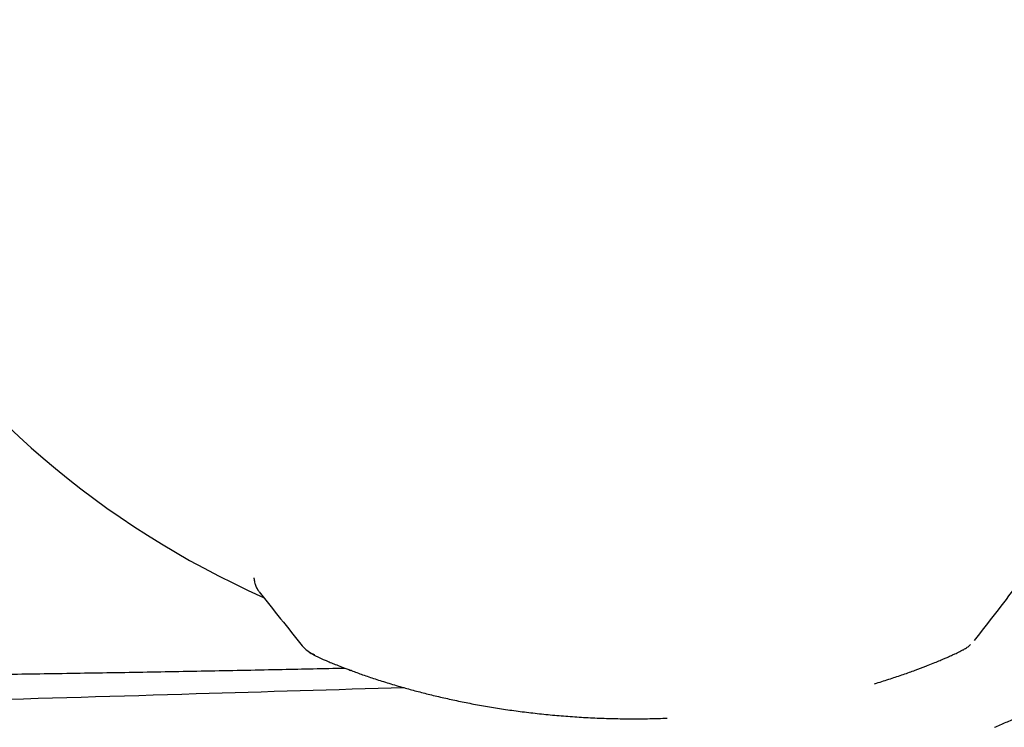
# Model space of a CAD drawing. Header units: millimetres. Extents: x 8 to 849, y 12 to 2010.
# Tile 61 of 113: x 772 to 796, y 1063 to 1081. Entities that reach past the tile are written whole.
import ezdxf

# ---------------------------------------------------------------- set-up
doc = ezdxf.new("R2010")
doc.units = ezdxf.units.MM

msp = doc.modelspace()

# ---------------------------------------------------------------- linework, layer by layer
at = {"color": 7, "linetype": 'Continuous', "lineweight": 30}
for q in [(777.431, 1066.6), (777.431, 1066.576)]:
    msp.add_line((777.431, 1066.577), q, dxfattribs=at)
at = {"color": 7, "linetype": 'Continuous', "lineweight": 30, "flags": 128}
for points in [[(794.314, 1064.383), (794.318, 1064.385), (794.333, 1064.392)], [(779.873, 1064.27), (779.868, 1064.272), (779.853, 1064.278)]]:
    msp.add_lwpolyline(points, dxfattribs=at)
at = {"color": 7, "linetype": 'Continuous', "lineweight": 30}
for centre, radius, start, end in [((786.916, 1086.885), 23.753, 306.0925, 73.8587), ((786.916, 1086.885), 22.741, 180.4451, 245.985), ((777.932, 1066.579), 0.499, 202.8687, 218.5971), ((779.183, 1065.334), 0.7, 218.5775, 250.3374)]:
    msp.add_arc(centre, radius, start, end, dxfattribs=at)
for points, knots in [([(777.431, 1066.577), (777.432, 1066.557), (777.434, 1066.517), (777.445, 1066.464), (777.459, 1066.416), (777.47, 1066.39), (777.475, 1066.377)], [0, 0, 0, 0, 0.252954, 0.501487, 0.749054, 1, 1, 1, 1]), ([(777.476, 1066.376), (777.483, 1066.362), (777.498, 1066.331), (777.521, 1066.294), (777.539, 1066.27), (777.549, 1066.257)], [0, 0, 0, 0, 0.287584, 0.630072, 1, 1, 1, 1]), ([(795.539, 1065.024), (795.717, 1065.255), (796.071, 1065.716), (796.426, 1066.176), (796.603, 1066.406)], [0, 0, 0, 0, 0.500598, 1, 1, 1, 1]), ([(777.55, 1066.255), (777.732, 1066.028), (778.095, 1065.573), (778.458, 1065.118), (778.639, 1064.89)], [0, 0, 0, 0, 0.499091, 1, 1, 1, 1]), ([(794.333, 1064.392), (794.39, 1064.414), (794.498, 1064.457), (794.637, 1064.514), (794.753, 1064.562), (794.841, 1064.6), (794.909, 1064.63), (794.96, 1064.653), (795.004, 1064.673), (795.051, 1064.694), (795.106, 1064.72), (795.168, 1064.751), (795.218, 1064.777), (795.256, 1064.797), (795.286, 1064.813), (795.328, 1064.839), (795.374, 1064.871), (795.411, 1064.898), (795.434, 1064.92), (795.44, 1064.926)], [0, 0, 0, 0, 0.111447, 0.212714, 0.303893, 0.385055, 0.441833, 0.492475, 0.536993, 0.578985, 0.647375, 0.721642, 0.801888, 0.844293, 0.886968, 0.927878, 0.957992, 0.988106, 1, 1, 1, 1]), ([(778.76, 1064.777), (778.777, 1064.763), (778.816, 1064.731), (778.867, 1064.7), (778.9, 1064.681), (778.923, 1064.67), (778.953, 1064.654), (778.989, 1064.636), (779.035, 1064.614), (779.093, 1064.587), (779.168, 1064.553), (779.26, 1064.513), (779.371, 1064.466), (779.505, 1064.412), (779.665, 1064.349), (779.789, 1064.302), (779.853, 1064.278)], [0, 0, 0, 0, 0.029895, 0.068823, 0.105207, 0.144353, 0.189852, 0.241709, 0.299932, 0.374294, 0.457042, 0.548246, 0.648001, 0.756433, 0.873701, 1, 1, 1, 1]), ([(752.819, 1064.066), (754.183, 1064.066), (756.901, 1064.064), (759.971, 1064.076), (762.029, 1064.088), (763.084, 1064.095), (764.137, 1064.103), (765.187, 1064.112), (766.235, 1064.121), (767.539, 1064.135), (769.098, 1064.153), (770.909, 1064.177), (772.714, 1064.204), (774.519, 1064.233), (776.324, 1064.266), (778.052, 1064.3), (779.177, 1064.325), (779.7, 1064.336)], [0, 0, 0, 0, 0.152283, 0.303293, 0.342632, 0.381885, 0.42105, 0.460128, 0.499119, 0.538023, 0.605642, 0.673025, 0.740174, 0.807088, 0.874466, 0.94163, 1, 1, 1, 1]), ([(793.021, 1063.942), (793.038, 1063.946), (793.18, 1063.988), (793.424, 1064.067), (793.751, 1064.176), (794.05, 1064.283), (794.226, 1064.35), (794.314, 1064.384)], [0, 0, 0, 0, 0.031586, 0.274777, 0.517329, 0.759103, 1, 1, 1, 1]), ([(796.036, 1062.846), (796.135, 1062.888), (796.333, 1062.972), (796.613, 1063.095), (796.881, 1063.214), (797.135, 1063.33), (797.381, 1063.446), (797.631, 1063.567), (797.876, 1063.691), (798.104, 1063.81), (798.3, 1063.917), (798.44, 1063.996), (798.538, 1064.051), (798.603, 1064.088), (798.666, 1064.124), (798.724, 1064.159), (798.78, 1064.192), (798.832, 1064.223), (798.882, 1064.252), (798.96, 1064.3), (799.056, 1064.36), (799.159, 1064.427), (799.236, 1064.479), (799.284, 1064.513), (799.289, 1064.518), (799.292, 1064.52)], [0, 0, 0, 0, 0.0491361, 0.0979883, 0.1465582, 0.1948472, 0.242857, 0.2940002, 0.35361, 0.4095484, 0.4618205, 0.510433, 0.5317751, 0.5529358, 0.5739159, 0.5947163, 0.6153377, 0.635781, 0.6560471, 0.6761368, 0.738133, 0.7984272, 0.8680299, 0.9353283, 1, 1, 1, 1]), ([(779.873, 1064.27), (779.965, 1064.237), (780.15, 1064.169), (780.467, 1064.062), (780.812, 1063.953), (781.161, 1063.85), (781.507, 1063.755), (781.843, 1063.669), (782.196, 1063.586), (782.563, 1063.506), (782.944, 1063.43), (783.34, 1063.359), (783.748, 1063.295), (784.168, 1063.237), (784.599, 1063.187), (785.038, 1063.144), (785.485, 1063.109), (785.938, 1063.083), (786.396, 1063.066), (786.857, 1063.058), (787.165, 1063.061), (787.319, 1063.063)], [0, 0, 0, 0, 0.06097, 0.122209, 0.183783, 0.245722, 0.295483, 0.345362, 0.395299, 0.44524, 0.495149, 0.54512, 0.595245, 0.64551, 0.695898, 0.746394, 0.796977, 0.847632, 0.898351, 0.949136, 1, 1, 1, 1]), ([(781.2, 1063.84), (779.458, 1063.788), (775.787, 1063.677), (770.187, 1063.514), (764.401, 1063.347), (758.616, 1063.18), (754.76, 1063.067), (752.832, 1063.01)], [0, 0, 0, 0, 0.18421, 0.388193, 0.592157, 0.796097, 1, 1, 1, 1]), ([(787.319, 1063.063), (787.465, 1063.066), (787.629, 1063.069), (787.792, 1063.077), (787.811, 1063.078)], [0, 0, 0, 0, 0.883254, 1, 1, 1, 1])]:
    msp.add_open_spline(points, degree=3, knots=knots, dxfattribs=at)

doc.saveas('drawing.dxf')
